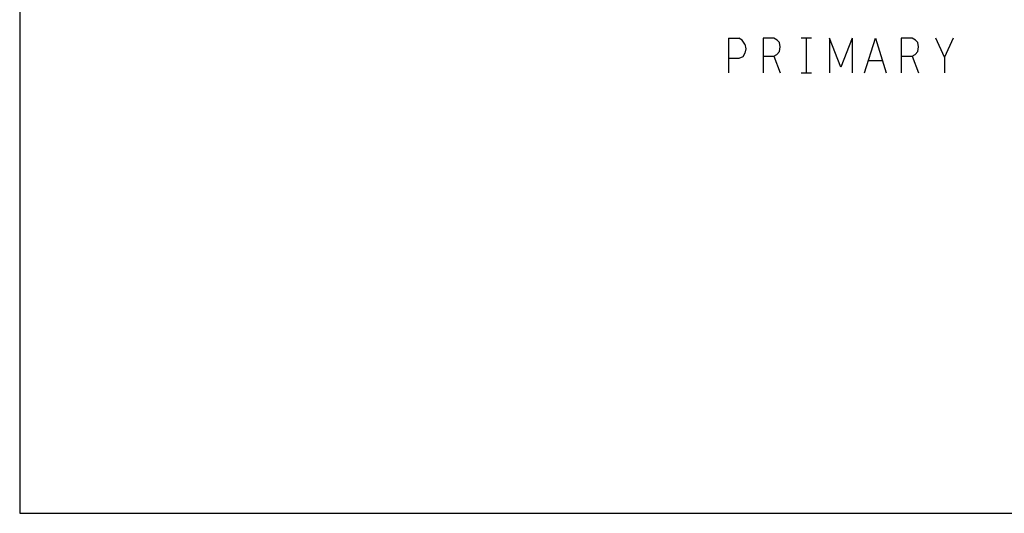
# Model space of a CAD drawing. Extents: x 235 to 565, y 215 to 425.
# Tile 1 of 15: x 235 to 349, y 215 to 273. Entities that reach past the tile are written whole.
import ezdxf

# ---------------------------------------------------------------- set-up
doc = ezdxf.new("R2010")
doc.units = 0
doc.layers.add('RVP8-IFD_G_tassy_art', color=2, linetype='CONTINUOUS')

msp = doc.modelspace()

# ---------------------------------------------------------------- linework, layer by layer
at = {"layer": 'RVP8-IFD_G_tassy_art'}
msp.add_lwpolyline([(235.45, 215.45), (565.45, 215.45), (565.45, 425.45), (235.45, 425.45), (235.45, 215.45), (235.45, 215.45)], close=True, dxfattribs=at)
for points in [[(317.474, 270.439), (317.474, 266.439)], [(317.474, 270.439), (318.674, 270.439)], [(319.374, 269.772), (319.074, 270.239), (318.674, 270.439)], [(321.474, 270.439), (321.474, 266.439)], [(322.724, 268.372), (323.074, 268.572), (323.374, 268.905), (323.474, 269.439), (323.374, 269.972), (323.124, 270.239), (322.724, 270.439), (321.474, 270.439)], [(327.074, 270.439), (325.874, 270.439)], [(326.474, 270.439), (326.474, 266.439)], [(329.174, 270.439), (329.174, 266.439)], [(330.474, 267.105), (329.174, 270.439)], [(331.774, 270.439), (330.474, 267.105)], [(331.774, 270.439), (331.774, 266.439)], [(333.224, 266.439), (334.474, 270.439), (335.724, 266.439)], [(338.724, 270.439), (337.474, 270.439), (337.474, 266.439)], [(338.724, 268.372), (339.074, 268.572), (339.374, 268.905), (339.474, 269.439), (339.374, 269.972), (339.124, 270.239), (338.724, 270.439)], [(343.474, 270.439), (342.474, 268.239), (341.474, 270.439)], [(319.374, 269.772), (319.474, 269.239), (319.374, 268.705), (319.124, 268.305), (318.674, 268.105), (317.474, 268.105)], [(321.474, 268.372), (322.724, 268.372), (323.474, 266.439)], [(335.274, 267.839), (333.674, 267.839)], [(337.474, 268.372), (338.724, 268.372), (339.474, 266.439)], [(342.474, 268.239), (342.474, 266.439)], [(325.874, 266.439), (327.074, 266.439)]]:
    msp.add_lwpolyline(points, dxfattribs=at)

doc.saveas('drawing.dxf')
